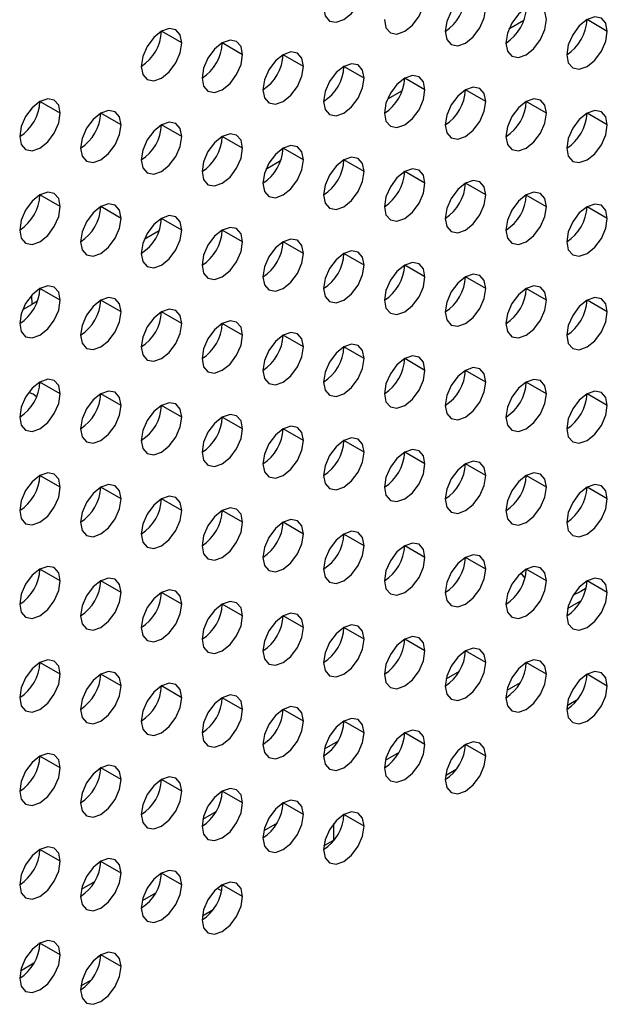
# Model space of a CAD drawing. Header units: millimetres. Extents: x 0 to 1118, y 0 to 864.
# Tile 162 of 256: x 957.61 to 959.66, y 619.3 to 622.74. Entities that reach past the tile are written whole.
import ezdxf

# ---------------------------------------------------------------- set-up
doc = ezdxf.new("R2010")
doc.units = ezdxf.units.MM

msp = doc.modelspace()

# ---------------------------------------------------------------- linework, layer by layer
at = {"color": 8, "linetype": 'Continuous', "lineweight": 25}
for p, q in [((959.3716, 622.7352), (959.3199, 622.7053)), ((958.9473, 622.4902), (958.8956, 622.4604)), ((958.523, 622.2453), (958.4713, 622.2155)), ((958.0988, 622.0004), (958.0471, 621.9705)), ((957.6538, 621.7753), (957.6548, 621.7441)), ((957.623, 621.7261), (957.6548, 621.7441)), ((957.6745, 621.7555), (957.6548, 621.7441)), ((959.5246, 620.6814), (959.5712, 620.7083)), ((959.1003, 620.4364), (959.147, 620.4634)), ((958.6761, 620.1915), (958.7227, 620.2184)), ((958.2518, 619.9466), (958.2984, 619.9735)), ((957.8275, 619.7017), (957.8742, 619.7286)), ((957.8952, 619.4713), (957.8842, 619.465))]:
    msp.add_line(p, q, dxfattribs=at)
at = {"color": 7, "linetype": 'Continuous', "lineweight": 25}
for p, q in [((959.663, 622.6975), (959.5923, 622.7383)), ((958.1781, 622.6568), (958.1074, 622.6976)), ((958.3902, 622.616), (958.3195, 622.6568)), ((958.6024, 622.5751), (958.5317, 622.6159)), ((958.8145, 622.5343), (958.7438, 622.5751)), ((959.0266, 622.4934), (958.9559, 622.5343)), ((959.2388, 622.4526), (959.168, 622.4934)), ((957.7538, 622.4119), (957.6831, 622.4527)), ((959.4509, 622.4117), (959.3802, 622.4526)), ((957.966, 622.3711), (957.8953, 622.4119)), ((959.663, 622.3709), (959.5923, 622.4117)), ((958.1781, 622.3302), (958.1074, 622.371)), ((958.3902, 622.2894), (958.3195, 622.3302)), ((958.6024, 622.2485), (958.5317, 622.2893)), ((958.8145, 622.2077), (958.7438, 622.2485)), ((959.0266, 622.1668), (958.9559, 622.2076)), ((959.2388, 622.126), (959.168, 622.1668)), ((957.7538, 622.0853), (957.6831, 622.1261)), ((959.4509, 622.0851), (959.3802, 622.1259)), ((957.966, 622.0444), (957.8953, 622.0853)), ((959.663, 622.0443), (959.5923, 622.0851)), ((958.1781, 622.0036), (958.1074, 622.0444)), ((958.3902, 621.9627), (958.3195, 622.0036)), ((958.6024, 621.9219), (958.5317, 621.9627)), ((958.8145, 621.881), (958.7438, 621.9219)), ((959.0266, 621.8402), (958.9559, 621.881)), ((959.2388, 621.7994), (959.168, 621.8402)), ((957.7538, 621.7587), (957.6831, 621.7995)), ((959.4509, 621.7585), (959.3802, 621.7993)), ((957.966, 621.7178), (957.8953, 621.7586)), ((959.663, 621.7177), (959.5923, 621.7585)), ((958.1781, 621.677), (958.1074, 621.7178)), ((958.3902, 621.6361), (958.3195, 621.6769)), ((958.6024, 621.5953), (958.5317, 621.6361)), ((958.8145, 621.5544), (958.7438, 621.5953)), ((959.0266, 621.5136), (958.9559, 621.5544)), ((959.2388, 621.4727), (959.168, 621.5136)), ((957.7538, 621.432), (957.6831, 621.4729)), ((959.4509, 621.4319), (959.3802, 621.4727)), ((957.966, 621.3912), (957.8953, 621.432)), ((959.663, 621.391), (959.5923, 621.4319)), ((958.1781, 621.3504), (958.1074, 621.3912)), ((958.3902, 621.3095), (958.3195, 621.3503)), ((958.6024, 621.2687), (958.5317, 621.3095)), ((958.8145, 621.2278), (958.7438, 621.2686)), ((959.0266, 621.187), (958.9559, 621.2278)), ((959.2388, 621.1461), (959.168, 621.1869)), ((957.7538, 621.1054), (957.6831, 621.1463)), ((959.4509, 621.1053), (959.3802, 621.1461)), ((957.966, 621.0646), (957.8953, 621.1054)), ((959.663, 621.0644), (959.5923, 621.1052)), ((958.1781, 621.0237), (958.1074, 621.0646)), ((958.3902, 620.9829), (958.3195, 621.0237)), ((958.6024, 620.942), (958.5317, 620.9829)), ((958.8145, 620.9012), (958.7438, 620.942)), ((959.0266, 620.8604), (958.9559, 620.9012)), ((959.2388, 620.8195), (959.168, 620.8603)), ((957.7538, 620.7788), (957.6831, 620.8196)), ((959.3609, 620.8052), (959.3755, 620.7877)), ((959.4509, 620.7787), (959.3802, 620.8195)), ((957.966, 620.738), (957.8953, 620.7788)), ((959.663, 620.7378), (959.5923, 620.7786)), ((958.1781, 620.6971), (958.1074, 620.7379)), ((958.3902, 620.6563), (958.3195, 620.6971)), ((958.6024, 620.6154), (958.5317, 620.6562)), ((958.8145, 620.5746), (958.7438, 620.6154)), ((959.0266, 620.5337), (958.9559, 620.5746)), ((959.2388, 620.4929), (959.168, 620.5337)), ((957.7538, 620.4522), (957.6831, 620.493)), ((959.4509, 620.452), (959.3802, 620.4929)), ((957.966, 620.4114), (957.8953, 620.4522)), ((959.3591, 620.4225), (959.3125, 620.3956)), ((959.663, 620.4112), (959.5923, 620.452)), ((958.1781, 620.3705), (958.1074, 620.4113)), ((958.3902, 620.3297), (958.3195, 620.3705)), ((959.5225, 620.3434), (959.5603, 620.3652)), ((958.6024, 620.2888), (958.5317, 620.3296)), ((958.8145, 620.248), (958.7438, 620.2888)), ((959.0266, 620.2071), (958.9559, 620.2479)), ((959.2388, 620.1663), (959.168, 620.2071)), ((957.7538, 620.1256), (957.6831, 620.1664)), ((958.9348, 620.1776), (958.8882, 620.1507)), ((957.966, 620.0847), (957.8953, 620.1256)), ((959.0983, 620.0985), (959.136, 620.1203)), ((958.1781, 620.0439), (958.1074, 620.0847)), ((958.3902, 620.003), (958.3195, 620.0439)), ((958.6024, 619.9622), (958.5317, 620.003)), ((958.8145, 619.9213), (958.7438, 619.9622)), ((958.5106, 619.9327), (958.4639, 619.9057)), ((958.709, 619.8738), (958.709, 619.9315)), ((958.674, 619.8536), (958.7118, 619.8754)), ((957.7538, 619.799), (957.6831, 619.8398)), ((957.966, 619.7581), (957.8953, 619.7989)), ((958.1781, 619.7173), (958.1074, 619.7581)), ((958.3902, 619.6764), (958.3195, 619.7172)), ((958.0863, 619.6877), (958.0397, 619.6608)), ((958.2498, 619.6086), (958.2875, 619.6304)), ((957.7538, 619.4724), (957.6831, 619.5132)), ((957.966, 619.4315), (957.8953, 619.4723)), ((957.662, 619.4428), (957.6154, 619.4159)), ((957.8255, 619.3637), (957.8633, 619.3855))]:
    msp.add_line(p, q, dxfattribs=at)
at = {"color": 7, "linetype": 'Continuous', "lineweight": 25, "flags": 128}
for points in [[(958.6731, 622.7793), (958.6785, 622.7511), (958.6938, 622.7335), (958.7167, 622.729), (958.7438, 622.7384), (958.7708, 622.7603), (958.7938, 622.7912), (958.8091, 622.8265), (958.8145, 622.8609)], [(959.2388, 622.7792), (959.2334, 622.8073), (959.218, 622.825), (959.1951, 622.8294), (959.168, 622.82), (959.141, 622.7982), (959.118, 622.7673), (959.1027, 622.7319), (959.0973, 622.6976)], [(958.8852, 622.7384), (958.8906, 622.7103), (958.9059, 622.6926), (958.9289, 622.6882), (958.9559, 622.6976), (958.983, 622.7194), (959.0059, 622.7504), (959.0212, 622.7857), (959.0266, 622.82)], [(959.0973, 622.6976), (959.1027, 622.6694), (959.118, 622.6518), (959.141, 622.6473), (959.168, 622.6567), (959.1951, 622.6786), (959.218, 622.7095), (959.2334, 622.7448), (959.2388, 622.7792)], [(959.4509, 622.7384), (959.4455, 622.7665), (959.4302, 622.7841), (959.4072, 622.7886), (959.3802, 622.7792), (959.3531, 622.7574), (959.3302, 622.7264), (959.3149, 622.6911), (959.3095, 622.6567)], [(959.3095, 622.6567), (959.3149, 622.6286), (959.3302, 622.6109), (959.3531, 622.6065), (959.3802, 622.6159), (959.4072, 622.6377), (959.4302, 622.6687), (959.4455, 622.704), (959.4509, 622.7384)], [(959.663, 622.6975), (959.6576, 622.7256), (959.6423, 622.7433), (959.6194, 622.7477), (959.5923, 622.7383), (959.5653, 622.7165), (959.5423, 622.6856), (959.527, 622.6502), (959.5216, 622.6159)], [(958.1781, 622.6568), (958.1727, 622.685), (958.1574, 622.7026), (958.1344, 622.7071), (958.1074, 622.6977), (958.0803, 622.6758), (958.0574, 622.6449), (958.0421, 622.6095), (958.0367, 622.5752)], [(959.5216, 622.6159), (959.527, 622.5877), (959.5423, 622.5701), (959.5653, 622.5656), (959.5923, 622.575), (959.6194, 622.5969), (959.6423, 622.6278), (959.6576, 622.6632), (959.663, 622.6975)], [(958.0367, 622.5752), (958.0421, 622.547), (958.0574, 622.5294), (958.0803, 622.5249), (958.1074, 622.5343), (958.1344, 622.5562), (958.1574, 622.5871), (958.1727, 622.6225), (958.1781, 622.6568)], [(958.3902, 622.616), (958.3848, 622.6441), (958.3695, 622.6618), (958.3466, 622.6662), (958.3195, 622.6568), (958.2925, 622.635), (958.2695, 622.604), (958.2542, 622.5687), (958.2488, 622.5343)], [(958.6024, 622.5751), (958.597, 622.6033), (958.5817, 622.6209), (958.5587, 622.6254), (958.5317, 622.616), (958.5046, 622.5941), (958.4817, 622.5632), (958.4663, 622.5278), (958.4609, 622.4935)], [(958.2488, 622.5343), (958.2542, 622.5062), (958.2695, 622.4886), (958.2925, 622.4841), (958.3195, 622.4935), (958.3466, 622.5153), (958.3695, 622.5463), (958.3848, 622.5816), (958.3902, 622.616)], [(958.4609, 622.4935), (958.4663, 622.4653), (958.4817, 622.4477), (958.5046, 622.4432), (958.5317, 622.4527), (958.5587, 622.4745), (958.5817, 622.5054), (958.597, 622.5408), (958.6024, 622.5751)], [(958.8145, 622.5343), (958.8091, 622.5624), (958.7938, 622.5801), (958.7708, 622.5845), (958.7438, 622.5751), (958.7167, 622.5533), (958.6938, 622.5223), (958.6785, 622.487), (958.6731, 622.4526)], [(958.6731, 622.4526), (958.6785, 622.4245), (958.6938, 622.4069), (958.7167, 622.4024), (958.7438, 622.4118), (958.7708, 622.4336), (958.7938, 622.4646), (958.8091, 622.4999), (958.8145, 622.5343)], [(959.0266, 622.4934), (959.0212, 622.5216), (959.0059, 622.5392), (958.983, 622.5437), (958.9559, 622.5343), (958.9289, 622.5124), (958.9059, 622.4815), (958.8906, 622.4461), (958.8852, 622.4118)], [(958.8852, 622.4118), (958.8906, 622.3837), (958.9059, 622.366), (958.9289, 622.3616), (958.9559, 622.371), (958.983, 622.3928), (959.0059, 622.4237), (959.0212, 622.4591), (959.0266, 622.4934)], [(959.2388, 622.4526), (959.2334, 622.4807), (959.218, 622.4984), (959.1951, 622.5028), (959.168, 622.4934), (959.141, 622.4716), (959.118, 622.4406), (959.1027, 622.4053), (959.0973, 622.3709)], [(957.7538, 622.4119), (957.7485, 622.44), (957.7331, 622.4577), (957.7102, 622.4621), (957.6831, 622.4527), (957.6561, 622.4309), (957.6331, 622.4), (957.6178, 622.3646), (957.6124, 622.3303)], [(959.0973, 622.3709), (959.1027, 622.3428), (959.118, 622.3252), (959.141, 622.3207), (959.168, 622.3301), (959.1951, 622.3519), (959.218, 622.3829), (959.2334, 622.4182), (959.2388, 622.4526)], [(959.4509, 622.4117), (959.4455, 622.4399), (959.4302, 622.4575), (959.4072, 622.462), (959.3802, 622.4526), (959.3531, 622.4307), (959.3302, 622.3998), (959.3149, 622.3645), (959.3095, 622.3301)], [(957.966, 622.3711), (957.9606, 622.3992), (957.9453, 622.4168), (957.9223, 622.4213), (957.8953, 622.4119), (957.8682, 622.39), (957.8453, 622.3591), (957.8299, 622.3238), (957.8245, 622.2894)], [(959.663, 622.3709), (959.6576, 622.399), (959.6423, 622.4167), (959.6194, 622.4211), (959.5923, 622.4117), (959.5653, 622.3899), (959.5423, 622.3589), (959.527, 622.3236), (959.5216, 622.2893)], [(957.6124, 622.3303), (957.6178, 622.3021), (957.6331, 622.2845), (957.6561, 622.28), (957.6831, 622.2894), (957.7102, 622.3113), (957.7331, 622.3422), (957.7485, 622.3775), (957.7538, 622.4119)], [(958.1781, 622.3302), (958.1727, 622.3583), (958.1574, 622.376), (958.1344, 622.3804), (958.1074, 622.371), (958.0803, 622.3492), (958.0574, 622.3183), (958.0421, 622.2829), (958.0367, 622.2486)], [(959.3095, 622.3301), (959.3149, 622.302), (959.3302, 622.2843), (959.3531, 622.2799), (959.3802, 622.2893), (959.4072, 622.3111), (959.4302, 622.342), (959.4455, 622.3774), (959.4509, 622.4117)], [(957.8245, 622.2894), (957.8299, 622.2613), (957.8453, 622.2436), (957.8682, 622.2392), (957.8953, 622.2486), (957.9223, 622.2704), (957.9453, 622.3014), (957.9606, 622.3367), (957.966, 622.3711)], [(959.5216, 622.2893), (959.527, 622.2611), (959.5423, 622.2435), (959.5653, 622.239), (959.5923, 622.2484), (959.6194, 622.2703), (959.6423, 622.3012), (959.6576, 622.3365), (959.663, 622.3709)], [(958.0367, 622.2486), (958.0421, 622.2204), (958.0574, 622.2028), (958.0803, 622.1983), (958.1074, 622.2077), (958.1344, 622.2296), (958.1574, 622.2605), (958.1727, 622.2958), (958.1781, 622.3302)], [(958.3902, 622.2894), (958.3848, 622.3175), (958.3695, 622.3351), (958.3466, 622.3396), (958.3195, 622.3302), (958.2925, 622.3084), (958.2695, 622.2774), (958.2542, 622.2421), (958.2488, 622.2077)], [(958.2488, 622.2077), (958.2542, 622.1796), (958.2695, 622.1619), (958.2925, 622.1575), (958.3195, 622.1669), (958.3466, 622.1887), (958.3695, 622.2197), (958.3848, 622.255), (958.3902, 622.2894)], [(958.6024, 622.2485), (958.597, 622.2767), (958.5817, 622.2943), (958.5587, 622.2987), (958.5317, 622.2893), (958.5046, 622.2675), (958.4817, 622.2366), (958.4663, 622.2012), (958.4609, 622.1669)], [(958.4609, 622.1669), (958.4663, 622.1387), (958.4817, 622.1211), (958.5046, 622.1166), (958.5317, 622.126), (958.5587, 622.1479), (958.5817, 622.1788), (958.597, 622.2142), (958.6024, 622.2485)], [(958.8145, 622.2077), (958.8091, 622.2358), (958.7938, 622.2534), (958.7708, 622.2579), (958.7438, 622.2485), (958.7167, 622.2267), (958.6938, 622.1957), (958.6785, 622.1604), (958.6731, 622.126)], [(958.6731, 622.126), (958.6785, 622.0979), (958.6938, 622.0802), (958.7167, 622.0758), (958.7438, 622.0852), (958.7708, 622.107), (958.7938, 622.138), (958.8091, 622.1733), (958.8145, 622.2077)], [(959.0266, 622.1668), (959.0212, 622.195), (959.0059, 622.2126), (958.983, 622.2171), (958.9559, 622.2077), (958.9289, 622.1858), (958.9059, 622.1549), (958.8906, 622.1195), (958.8852, 622.0852)], [(959.2388, 622.126), (959.2334, 622.1541), (959.218, 622.1718), (959.1951, 622.1762), (959.168, 622.1668), (959.141, 622.145), (959.118, 622.114), (959.1027, 622.0787), (959.0973, 622.0443)], [(958.8852, 622.0852), (958.8906, 622.057), (958.9059, 622.0394), (958.9289, 622.0349), (958.9559, 622.0443), (958.983, 622.0662), (959.0059, 622.0971), (959.0212, 622.1325), (959.0266, 622.1668)], [(957.7538, 622.0853), (957.7485, 622.1134), (957.7331, 622.1311), (957.7102, 622.1355), (957.6831, 622.1261), (957.6561, 622.1043), (957.6331, 622.0733), (957.6178, 622.038), (957.6124, 622.0036)], [(959.0973, 622.0443), (959.1027, 622.0162), (959.118, 621.9985), (959.141, 621.9941), (959.168, 622.0035), (959.1951, 622.0253), (959.218, 622.0563), (959.2334, 622.0916), (959.2388, 622.126)], [(959.4509, 622.0851), (959.4455, 622.1133), (959.4302, 622.1309), (959.4072, 622.1354), (959.3802, 622.126), (959.3531, 622.1041), (959.3302, 622.0732), (959.3149, 622.0378), (959.3095, 622.0035)], [(957.6124, 622.0036), (957.6178, 621.9755), (957.6331, 621.9579), (957.6561, 621.9534), (957.6831, 621.9628), (957.7102, 621.9846), (957.7331, 622.0156), (957.7485, 622.0509), (957.7538, 622.0853)], [(957.966, 622.0444), (957.9606, 622.0726), (957.9453, 622.0902), (957.9223, 622.0947), (957.8953, 622.0853), (957.8682, 622.0634), (957.8453, 622.0325), (957.8299, 621.9971), (957.8245, 621.9628)], [(959.3095, 622.0035), (959.3149, 621.9753), (959.3302, 621.9577), (959.3531, 621.9532), (959.3802, 621.9626), (959.4072, 621.9845), (959.4302, 622.0154), (959.4455, 622.0508), (959.4509, 622.0851)], [(959.663, 622.0443), (959.6576, 622.0724), (959.6423, 622.0901), (959.6194, 622.0945), (959.5923, 622.0851), (959.5653, 622.0633), (959.5423, 622.0323), (959.527, 621.997), (959.5216, 621.9626)], [(957.8245, 621.9628), (957.8299, 621.9347), (957.8453, 621.917), (957.8682, 621.9126), (957.8953, 621.922), (957.9223, 621.9438), (957.9453, 621.9747), (957.9606, 622.0101), (957.966, 622.0444)], [(958.1781, 622.0036), (958.1727, 622.0317), (958.1574, 622.0494), (958.1344, 622.0538), (958.1074, 622.0444), (958.0803, 622.0226), (958.0574, 621.9916), (958.0421, 621.9563), (958.0367, 621.9219)], [(959.5216, 621.9626), (959.527, 621.9345), (959.5423, 621.9169), (959.5653, 621.9124), (959.5923, 621.9218), (959.6194, 621.9436), (959.6423, 621.9746), (959.6576, 622.0099), (959.663, 622.0443)], [(958.0367, 621.9219), (958.0421, 621.8938), (958.0574, 621.8762), (958.0803, 621.8717), (958.1074, 621.8811), (958.1344, 621.903), (958.1574, 621.9339), (958.1727, 621.9692), (958.1781, 622.0036)], [(958.3902, 621.9627), (958.3848, 621.9909), (958.3695, 622.0085), (958.3466, 622.013), (958.3195, 622.0036), (958.2925, 621.9817), (958.2695, 621.9508), (958.2542, 621.9155), (958.2488, 621.8811)], [(958.6024, 621.9219), (958.597, 621.95), (958.5817, 621.9677), (958.5587, 621.9721), (958.5317, 621.9627), (958.5046, 621.9409), (958.4817, 621.9099), (958.4663, 621.8746), (958.4609, 621.8403)], [(958.2488, 621.8811), (958.2542, 621.853), (958.2695, 621.8353), (958.2925, 621.8309), (958.3195, 621.8403), (958.3466, 621.8621), (958.3695, 621.893), (958.3848, 621.9284), (958.3902, 621.9627)], [(958.4609, 621.8403), (958.4663, 621.8121), (958.4817, 621.7945), (958.5046, 621.79), (958.5317, 621.7994), (958.5587, 621.8213), (958.5817, 621.8522), (958.597, 621.8875), (958.6024, 621.9219)], [(958.8145, 621.881), (958.8091, 621.9092), (958.7938, 621.9268), (958.7708, 621.9313), (958.7438, 621.9219), (958.7167, 621.9), (958.6938, 621.8691), (958.6785, 621.8338), (958.6731, 621.7994)], [(958.6731, 621.7994), (958.6785, 621.7713), (958.6938, 621.7536), (958.7167, 621.7492), (958.7438, 621.7586), (958.7708, 621.7804), (958.7938, 621.8114), (958.8091, 621.8467), (958.8145, 621.881)], [(959.0266, 621.8402), (959.0212, 621.8683), (959.0059, 621.886), (958.983, 621.8904), (958.9559, 621.881), (958.9289, 621.8592), (958.9059, 621.8283), (958.8906, 621.7929), (958.8852, 621.7586)], [(958.8852, 621.7586), (958.8906, 621.7304), (958.9059, 621.7128), (958.9289, 621.7083), (958.9559, 621.7177), (958.983, 621.7396), (959.0059, 621.7705), (959.0212, 621.8058), (959.0266, 621.8402)], [(959.2388, 621.7994), (959.2334, 621.8275), (959.218, 621.8451), (959.1951, 621.8496), (959.168, 621.8402), (959.141, 621.8183), (959.118, 621.7874), (959.1027, 621.7521), (959.0973, 621.7177)], [(957.7538, 621.7587), (957.7485, 621.7868), (957.7331, 621.8044), (957.7102, 621.8089), (957.6831, 621.7995), (957.6561, 621.7777), (957.6331, 621.7467), (957.6178, 621.7114), (957.6124, 621.677)], [(959.0973, 621.7177), (959.1027, 621.6896), (959.118, 621.6719), (959.141, 621.6675), (959.168, 621.6769), (959.1951, 621.6987), (959.218, 621.7297), (959.2334, 621.765), (959.2388, 621.7994)], [(959.4509, 621.7585), (959.4455, 621.7866), (959.4302, 621.8043), (959.4072, 621.8087), (959.3802, 621.7993), (959.3531, 621.7775), (959.3302, 621.7466), (959.3149, 621.7112), (959.3095, 621.6769)], [(957.966, 621.7178), (957.9606, 621.746), (957.9453, 621.7636), (957.9223, 621.7681), (957.8953, 621.7587), (957.8682, 621.7368), (957.8453, 621.7059), (957.8299, 621.6705), (957.8245, 621.6362)], [(959.663, 621.7177), (959.6576, 621.7458), (959.6423, 621.7634), (959.6194, 621.7679), (959.5923, 621.7585), (959.5653, 621.7367), (959.5423, 621.7057), (959.527, 621.6704), (959.5216, 621.636)], [(957.6124, 621.677), (957.6178, 621.6489), (957.6331, 621.6312), (957.6561, 621.6268), (957.6831, 621.6362), (957.7102, 621.658), (957.7331, 621.689), (957.7485, 621.7243), (957.7538, 621.7587)], [(958.1781, 621.677), (958.1727, 621.7051), (958.1574, 621.7228), (958.1344, 621.7272), (958.1074, 621.7178), (958.0803, 621.696), (958.0574, 621.665), (958.0421, 621.6297), (958.0367, 621.5953)], [(959.3095, 621.6769), (959.3149, 621.6487), (959.3302, 621.6311), (959.3531, 621.6266), (959.3802, 621.636), (959.4072, 621.6579), (959.4302, 621.6888), (959.4455, 621.7242), (959.4509, 621.7585)], [(957.8245, 621.6362), (957.8299, 621.608), (957.8453, 621.5904), (957.8682, 621.5859), (957.8953, 621.5953), (957.9223, 621.6172), (957.9453, 621.6481), (957.9606, 621.6835), (957.966, 621.7178)], [(959.5216, 621.636), (959.527, 621.6079), (959.5423, 621.5902), (959.5653, 621.5858), (959.5923, 621.5952), (959.6194, 621.617), (959.6423, 621.648), (959.6576, 621.6833), (959.663, 621.7177)], [(958.0367, 621.5953), (958.0421, 621.5672), (958.0574, 621.5495), (958.0803, 621.5451), (958.1074, 621.5545), (958.1344, 621.5763), (958.1574, 621.6073), (958.1727, 621.6426), (958.1781, 621.677)], [(958.3902, 621.6361), (958.3848, 621.6643), (958.3695, 621.6819), (958.3466, 621.6864), (958.3195, 621.677), (958.2925, 621.6551), (958.2695, 621.6242), (958.2542, 621.5888), (958.2488, 621.5545)], [(958.2488, 621.5545), (958.2542, 621.5263), (958.2695, 621.5087), (958.2925, 621.5042), (958.3195, 621.5137), (958.3466, 621.5355), (958.3695, 621.5664), (958.3848, 621.6018), (958.3902, 621.6361)], [(958.6024, 621.5953), (958.597, 621.6234), (958.5817, 621.6411), (958.5587, 621.6455), (958.5317, 621.6361), (958.5046, 621.6143), (958.4817, 621.5833), (958.4663, 621.548), (958.4609, 621.5136)], [(958.4609, 621.5136), (958.4663, 621.4855), (958.4817, 621.4679), (958.5046, 621.4634), (958.5317, 621.4728), (958.5587, 621.4946), (958.5817, 621.5256), (958.597, 621.5609), (958.6024, 621.5953)], [(958.8145, 621.5544), (958.8091, 621.5826), (958.7938, 621.6002), (958.7708, 621.6047), (958.7438, 621.5953), (958.7167, 621.5734), (958.6938, 621.5425), (958.6785, 621.5071), (958.6731, 621.4728)], [(958.6731, 621.4728), (958.6785, 621.4446), (958.6938, 621.427), (958.7167, 621.4226), (958.7438, 621.432), (958.7708, 621.4538), (958.7938, 621.4847), (958.8091, 621.5201), (958.8145, 621.5544)], [(959.0266, 621.5136), (959.0212, 621.5417), (959.0059, 621.5594), (958.983, 621.5638), (958.9559, 621.5544), (958.9289, 621.5326), (958.9059, 621.5016), (958.8906, 621.4663), (958.8852, 621.4319)], [(959.2388, 621.4727), (959.2334, 621.5009), (959.218, 621.5185), (959.1951, 621.523), (959.168, 621.5136), (959.141, 621.4917), (959.118, 621.4608), (959.1027, 621.4255), (959.0973, 621.3911)], [(958.8852, 621.4319), (958.8906, 621.4038), (958.9059, 621.3862), (958.9289, 621.3817), (958.9559, 621.3911), (958.983, 621.4129), (959.0059, 621.4439), (959.0212, 621.4792), (959.0266, 621.5136)], [(957.7538, 621.432), (957.7485, 621.4602), (957.7331, 621.4778), (957.7102, 621.4823), (957.6831, 621.4729), (957.6561, 621.451), (957.6331, 621.4201), (957.6178, 621.3848), (957.6124, 621.3504)], [(959.0973, 621.3911), (959.1027, 621.363), (959.118, 621.3453), (959.141, 621.3409), (959.168, 621.3503), (959.1951, 621.3721), (959.218, 621.403), (959.2334, 621.4384), (959.2388, 621.4727)], [(959.4509, 621.4319), (959.4455, 621.46), (959.4302, 621.4777), (959.4072, 621.4821), (959.3802, 621.4727), (959.3531, 621.4509), (959.3302, 621.4199), (959.3149, 621.3846), (959.3095, 621.3502)], [(957.6124, 621.3504), (957.6178, 621.3223), (957.6331, 621.3046), (957.6561, 621.3002), (957.6831, 621.3096), (957.7102, 621.3314), (957.7331, 621.3624), (957.7485, 621.3977), (957.7538, 621.432)], [(957.6713, 621.4209), (957.6591, 621.4307), (957.6439, 621.4365)], [(957.966, 621.3912), (957.9606, 621.4193), (957.9453, 621.437), (957.9223, 621.4414), (957.8953, 621.432), (957.8682, 621.4102), (957.8453, 621.3793), (957.8299, 621.3439), (957.8245, 621.3096)], [(959.3095, 621.3502), (959.3149, 621.3221), (959.3302, 621.3045), (959.3531, 621.3), (959.3802, 621.3094), (959.4072, 621.3313), (959.4302, 621.3622), (959.4455, 621.3975), (959.4509, 621.4319)], [(959.663, 621.391), (959.6576, 621.4192), (959.6423, 621.4368), (959.6194, 621.4413), (959.5923, 621.4319), (959.5653, 621.41), (959.5423, 621.3791), (959.527, 621.3438), (959.5216, 621.3094)], [(957.8245, 621.3096), (957.8299, 621.2814), (957.8453, 621.2638), (957.8682, 621.2593), (957.8953, 621.2687), (957.9223, 621.2906), (957.9453, 621.3215), (957.9606, 621.3568), (957.966, 621.3912)], [(958.1781, 621.3504), (958.1727, 621.3785), (958.1574, 621.3961), (958.1344, 621.4006), (958.1074, 621.3912), (958.0803, 621.3694), (958.0574, 621.3384), (958.0421, 621.3031), (958.0367, 621.2687)], [(959.5216, 621.3094), (959.527, 621.2813), (959.5423, 621.2636), (959.5653, 621.2592), (959.5923, 621.2686), (959.6194, 621.2904), (959.6423, 621.3213), (959.6576, 621.3567), (959.663, 621.391)], [(958.0367, 621.2687), (958.0421, 621.2406), (958.0574, 621.2229), (958.0803, 621.2185), (958.1074, 621.2279), (958.1344, 621.2497), (958.1574, 621.2807), (958.1727, 621.316), (958.1781, 621.3504)], [(958.3902, 621.3095), (958.3848, 621.3376), (958.3695, 621.3553), (958.3466, 621.3597), (958.3195, 621.3503), (958.2925, 621.3285), (958.2695, 621.2976), (958.2542, 621.2622), (958.2488, 621.2279)], [(958.6024, 621.2687), (958.597, 621.2968), (958.5817, 621.3144), (958.5587, 621.3189), (958.5317, 621.3095), (958.5046, 621.2877), (958.4817, 621.2567), (958.4663, 621.2214), (958.4609, 621.187)], [(958.2488, 621.2279), (958.2542, 621.1997), (958.2695, 621.1821), (958.2925, 621.1776), (958.3195, 621.187), (958.3466, 621.2089), (958.3695, 621.2398), (958.3848, 621.2752), (958.3902, 621.3095)], [(958.4609, 621.187), (958.4663, 621.1589), (958.4817, 621.1412), (958.5046, 621.1368), (958.5317, 621.1462), (958.5587, 621.168), (958.5817, 621.199), (958.597, 621.2343), (958.6024, 621.2687)], [(958.8145, 621.2278), (958.8091, 621.256), (958.7938, 621.2736), (958.7708, 621.2781), (958.7438, 621.2686), (958.7167, 621.2468), (958.6938, 621.2159), (958.6785, 621.1805), (958.6731, 621.1462)], [(958.6731, 621.1462), (958.6785, 621.118), (958.6938, 621.1004), (958.7167, 621.0959), (958.7438, 621.1053), (958.7708, 621.1272), (958.7938, 621.1581), (958.8091, 621.1935), (958.8145, 621.2278)], [(959.0266, 621.187), (959.0212, 621.2151), (959.0059, 621.2327), (958.983, 621.2372), (958.9559, 621.2278), (958.9289, 621.206), (958.9059, 621.175), (958.8906, 621.1397), (958.8852, 621.1053)], [(958.8852, 621.1053), (958.8906, 621.0772), (958.9059, 621.0595), (958.9289, 621.0551), (958.9559, 621.0645), (958.983, 621.0863), (959.0059, 621.1173), (959.0212, 621.1526), (959.0266, 621.187)], [(959.2388, 621.1461), (959.2334, 621.1743), (959.218, 621.1919), (959.1951, 621.1964), (959.168, 621.187), (959.141, 621.1651), (959.118, 621.1342), (959.1027, 621.0988), (959.0973, 621.0645)], [(957.7538, 621.1054), (957.7485, 621.1336), (957.7331, 621.1512), (957.7102, 621.1557), (957.6831, 621.1463), (957.6561, 621.1244), (957.6331, 621.0935), (957.6178, 621.0581), (957.6124, 621.0238)], [(959.0973, 621.0645), (959.1027, 621.0363), (959.118, 621.0187), (959.141, 621.0142), (959.168, 621.0236), (959.1951, 621.0455), (959.218, 621.0764), (959.2334, 621.1118), (959.2388, 621.1461)], [(959.4509, 621.1053), (959.4455, 621.1334), (959.4302, 621.1511), (959.4072, 621.1555), (959.3802, 621.1461), (959.3531, 621.1243), (959.3302, 621.0933), (959.3149, 621.058), (959.3095, 621.0236)], [(957.966, 621.0646), (957.9606, 621.0927), (957.9453, 621.1104), (957.9223, 621.1148), (957.8953, 621.1054), (957.8682, 621.0836), (957.8453, 621.0526), (957.8299, 621.0173), (957.8245, 620.9829)], [(959.663, 621.0644), (959.6576, 621.0926), (959.6423, 621.1102), (959.6194, 621.1147), (959.5923, 621.1053), (959.5653, 621.0834), (959.5423, 621.0525), (959.527, 621.0171), (959.5216, 620.9828)], [(957.6124, 621.0238), (957.6178, 620.9957), (957.6331, 620.978), (957.6561, 620.9736), (957.6831, 620.983), (957.7102, 621.0048), (957.7331, 621.0357), (957.7485, 621.0711), (957.7538, 621.1054)], [(958.1781, 621.0237), (958.1727, 621.0519), (958.1574, 621.0695), (958.1344, 621.074), (958.1074, 621.0646), (958.0803, 621.0427), (958.0574, 621.0118), (958.0421, 620.9765), (958.0367, 620.9421)], [(959.3095, 621.0236), (959.3149, 620.9955), (959.3302, 620.9779), (959.3531, 620.9734), (959.3802, 620.9828), (959.4072, 621.0046), (959.4302, 621.0356), (959.4455, 621.0709), (959.4509, 621.1053)], [(957.8245, 620.9829), (957.8299, 620.9548), (957.8453, 620.9372), (957.8682, 620.9327), (957.8953, 620.9421), (957.9223, 620.9639), (957.9453, 620.9949), (957.9606, 621.0302), (957.966, 621.0646)], [(959.5216, 620.9828), (959.527, 620.9546), (959.5423, 620.937), (959.5653, 620.9325), (959.5923, 620.942), (959.6194, 620.9638), (959.6423, 620.9947), (959.6576, 621.0301), (959.663, 621.0644)], [(958.0367, 620.9421), (958.0421, 620.914), (958.0574, 620.8963), (958.0803, 620.8919), (958.1074, 620.9013), (958.1344, 620.9231), (958.1574, 620.954), (958.1727, 620.9894), (958.1781, 621.0237)], [(958.3902, 620.9829), (958.3848, 621.011), (958.3695, 621.0287), (958.3466, 621.0331), (958.3195, 621.0237), (958.2925, 621.0019), (958.2695, 620.9709), (958.2542, 620.9356), (958.2488, 620.9013)], [(958.2488, 620.9013), (958.2542, 620.8731), (958.2695, 620.8555), (958.2925, 620.851), (958.3195, 620.8604), (958.3466, 620.8823), (958.3695, 620.9132), (958.3848, 620.9485), (958.3902, 620.9829)], [(958.6024, 620.942), (958.597, 620.9702), (958.5817, 620.9878), (958.5587, 620.9923), (958.5317, 620.9829), (958.5046, 620.961), (958.4817, 620.9301), (958.4663, 620.8948), (958.4609, 620.8604)], [(958.4609, 620.8604), (958.4663, 620.8323), (958.4817, 620.8146), (958.5046, 620.8102), (958.5317, 620.8196), (958.5587, 620.8414), (958.5817, 620.8724), (958.597, 620.9077), (958.6024, 620.942)], [(958.8145, 620.9012), (958.8091, 620.9293), (958.7938, 620.947), (958.7708, 620.9514), (958.7438, 620.942), (958.7167, 620.9202), (958.6938, 620.8893), (958.6785, 620.8539), (958.6731, 620.8196)], [(958.6731, 620.8196), (958.6785, 620.7914), (958.6938, 620.7738), (958.7167, 620.7693), (958.7438, 620.7787), (958.7708, 620.8006), (958.7938, 620.8315), (958.8091, 620.8668), (958.8145, 620.9012)], [(959.0266, 620.8604), (959.0212, 620.8885), (959.0059, 620.9061), (958.983, 620.9106), (958.9559, 620.9012), (958.9289, 620.8793), (958.9059, 620.8484), (958.8906, 620.8131), (958.8852, 620.7787)], [(959.2388, 620.8195), (959.2334, 620.8476), (959.218, 620.8653), (959.1951, 620.8697), (959.168, 620.8603), (959.141, 620.8385), (959.118, 620.8076), (959.1027, 620.7722), (959.0973, 620.7379)], [(958.8852, 620.7787), (958.8906, 620.7506), (958.9059, 620.7329), (958.9289, 620.7285), (958.9559, 620.7379), (958.983, 620.7597), (959.0059, 620.7907), (959.0212, 620.826), (959.0266, 620.8604)], [(957.7538, 620.7788), (957.7485, 620.807), (957.7331, 620.8246), (957.7102, 620.8291), (957.6831, 620.8197), (957.6561, 620.7978), (957.6331, 620.7669), (957.6178, 620.7315), (957.6124, 620.6972)], [(959.0973, 620.7379), (959.1027, 620.7097), (959.118, 620.6921), (959.141, 620.6876), (959.168, 620.697), (959.1951, 620.7189), (959.218, 620.7498), (959.2334, 620.7851), (959.2388, 620.8195)], [(959.4509, 620.7787), (959.4455, 620.8068), (959.4302, 620.8244), (959.4072, 620.8289), (959.3802, 620.8195), (959.3531, 620.7977), (959.3302, 620.7667), (959.3149, 620.7314), (959.3095, 620.697)], [(957.6124, 620.6972), (957.6178, 620.669), (957.6331, 620.6514), (957.6561, 620.6469), (957.6831, 620.6563), (957.7102, 620.6782), (957.7331, 620.7091), (957.7485, 620.7445), (957.7538, 620.7788)], [(957.966, 620.738), (957.9606, 620.7661), (957.9453, 620.7838), (957.9223, 620.7882), (957.8953, 620.7788), (957.8682, 620.757), (957.8453, 620.726), (957.8299, 620.6907), (957.8245, 620.6563)], [(959.3095, 620.697), (959.3149, 620.6689), (959.3302, 620.6512), (959.3531, 620.6468), (959.3802, 620.6562), (959.4072, 620.678), (959.4302, 620.709), (959.4455, 620.7443), (959.4509, 620.7787)], [(959.663, 620.7378), (959.6576, 620.766), (959.6423, 620.7836), (959.6194, 620.788), (959.5923, 620.7786), (959.5653, 620.7568), (959.5423, 620.7259), (959.527, 620.6905), (959.5216, 620.6562)], [(957.8245, 620.6563), (957.8299, 620.6282), (957.8453, 620.6105), (957.8682, 620.6061), (957.8953, 620.6155), (957.9223, 620.6373), (957.9453, 620.6683), (957.9606, 620.7036), (957.966, 620.738)], [(958.1781, 620.6971), (958.1727, 620.7253), (958.1574, 620.7429), (958.1344, 620.7474), (958.1074, 620.738), (958.0803, 620.7161), (958.0574, 620.6852), (958.0421, 620.6498), (958.0367, 620.6155)], [(959.5216, 620.6562), (959.527, 620.628), (959.5423, 620.6104), (959.5653, 620.6059), (959.5923, 620.6153), (959.6194, 620.6372), (959.6423, 620.6681), (959.6576, 620.7035), (959.663, 620.7378)], [(959.5891, 620.7526), (959.5711, 620.7409), (959.5437, 620.7282)], [(958.0367, 620.6155), (958.0421, 620.5873), (958.0574, 620.5697), (958.0803, 620.5652), (958.1074, 620.5746), (958.1344, 620.5965), (958.1574, 620.6274), (958.1727, 620.6628), (958.1781, 620.6971)], [(958.3902, 620.6563), (958.3848, 620.6844), (958.3695, 620.7021), (958.3466, 620.7065), (958.3195, 620.6971), (958.2925, 620.6753), (958.2695, 620.6443), (958.2542, 620.609), (958.2488, 620.5746)], [(958.6024, 620.6154), (958.597, 620.6436), (958.5817, 620.6612), (958.5587, 620.6657), (958.5317, 620.6563), (958.5046, 620.6344), (958.4817, 620.6035), (958.4663, 620.5681), (958.4609, 620.5338)], [(958.2488, 620.5746), (958.2542, 620.5465), (958.2695, 620.5289), (958.2925, 620.5244), (958.3195, 620.5338), (958.3466, 620.5556), (958.3695, 620.5866), (958.3848, 620.6219), (958.3902, 620.6563)], [(958.4609, 620.5338), (958.4663, 620.5056), (958.4817, 620.488), (958.5046, 620.4835), (958.5317, 620.493), (958.5587, 620.5148), (958.5817, 620.5457), (958.597, 620.5811), (958.6024, 620.6154)], [(958.8145, 620.5746), (958.8091, 620.6027), (958.7938, 620.6204), (958.7708, 620.6248), (958.7438, 620.6154), (958.7167, 620.5936), (958.6938, 620.5626), (958.6785, 620.5273), (958.6731, 620.4929)], [(958.6731, 620.4929), (958.6785, 620.4648), (958.6938, 620.4472), (958.7167, 620.4427), (958.7438, 620.4521), (958.7708, 620.4739), (958.7938, 620.5049), (958.8091, 620.5402), (958.8145, 620.5746)], [(959.0266, 620.5337), (959.0212, 620.5619), (959.0059, 620.5795), (958.983, 620.584), (958.9559, 620.5746), (958.9289, 620.5527), (958.9059, 620.5218), (958.8906, 620.4864), (958.8852, 620.4521)], [(958.8852, 620.4521), (958.8906, 620.424), (958.9059, 620.4063), (958.9289, 620.4019), (958.9559, 620.4113), (958.983, 620.4331), (959.0059, 620.464), (959.0212, 620.4994), (959.0266, 620.5337)], [(959.2388, 620.4929), (959.2334, 620.521), (959.218, 620.5387), (959.1951, 620.5431), (959.168, 620.5337), (959.141, 620.5119), (959.118, 620.4809), (959.1027, 620.4456), (959.0973, 620.4112)], [(957.7538, 620.4522), (957.7485, 620.4803), (957.7331, 620.498), (957.7102, 620.5024), (957.6831, 620.493), (957.6561, 620.4712), (957.6331, 620.4403), (957.6178, 620.4049), (957.6124, 620.3706)], [(959.0973, 620.4112), (959.1027, 620.3831), (959.118, 620.3655), (959.141, 620.361), (959.168, 620.3704), (959.1951, 620.3923), (959.218, 620.4232), (959.2334, 620.4585), (959.2388, 620.4929)], [(959.4509, 620.452), (959.4455, 620.4802), (959.4302, 620.4978), (959.4072, 620.5023), (959.3802, 620.4929), (959.3531, 620.471), (959.3302, 620.4401), (959.3149, 620.4048), (959.3095, 620.3704)], [(957.966, 620.4114), (957.9606, 620.4395), (957.9453, 620.4571), (957.9223, 620.4616), (957.8953, 620.4522), (957.8682, 620.4303), (957.8453, 620.3994), (957.8299, 620.3641), (957.8245, 620.3297)], [(959.663, 620.4112), (959.6576, 620.4393), (959.6423, 620.457), (959.6194, 620.4614), (959.5923, 620.452), (959.5653, 620.4302), (959.5423, 620.3992), (959.527, 620.3639), (959.5216, 620.3296)], [(957.6124, 620.3706), (957.6178, 620.3424), (957.6331, 620.3248), (957.6561, 620.3203), (957.6831, 620.3297), (957.7102, 620.3516), (957.7331, 620.3825), (957.7485, 620.4178), (957.7538, 620.4522)], [(958.1781, 620.3705), (958.1727, 620.3986), (958.1574, 620.4163), (958.1344, 620.4207), (958.1074, 620.4113), (958.0803, 620.3895), (958.0574, 620.3586), (958.0421, 620.3232), (958.0367, 620.2889)], [(959.3095, 620.3704), (959.3149, 620.3423), (959.3302, 620.3246), (959.3531, 620.3202), (959.3802, 620.3296), (959.4072, 620.3514), (959.4302, 620.3823), (959.4455, 620.4177), (959.4509, 620.452)], [(957.8245, 620.3297), (957.8299, 620.3016), (957.8453, 620.2839), (957.8682, 620.2795), (957.8953, 620.2889), (957.9223, 620.3107), (957.9453, 620.3417), (957.9606, 620.377), (957.966, 620.4114)], [(959.5216, 620.3296), (959.527, 620.3014), (959.5423, 620.2838), (959.5653, 620.2793), (959.5923, 620.2887), (959.6194, 620.3106), (959.6423, 620.3415), (959.6576, 620.3768), (959.663, 620.4112)], [(958.0367, 620.2889), (958.0421, 620.2607), (958.0574, 620.2431), (958.0803, 620.2386), (958.1074, 620.248), (958.1344, 620.2699), (958.1574, 620.3008), (958.1727, 620.3362), (958.1781, 620.3705)], [(958.3902, 620.3297), (958.3848, 620.3578), (958.3695, 620.3754), (958.3466, 620.3799), (958.3195, 620.3705), (958.2925, 620.3487), (958.2695, 620.3177), (958.2542, 620.2824), (958.2488, 620.248)], [(958.2488, 620.248), (958.2542, 620.2199), (958.2695, 620.2022), (958.2925, 620.1978), (958.3195, 620.2072), (958.3466, 620.229), (958.3695, 620.26), (958.3848, 620.2953), (958.3902, 620.3297)], [(958.6024, 620.2888), (958.597, 620.317), (958.5817, 620.3346), (958.5587, 620.3391), (958.5317, 620.3296), (958.5046, 620.3078), (958.4817, 620.2769), (958.4663, 620.2415), (958.4609, 620.2072)], [(958.4609, 620.2072), (958.4663, 620.179), (958.4817, 620.1614), (958.5046, 620.1569), (958.5317, 620.1663), (958.5587, 620.1882), (958.5817, 620.2191), (958.597, 620.2545), (958.6024, 620.2888)], [(958.8145, 620.248), (958.8091, 620.2761), (958.7938, 620.2937), (958.7708, 620.2982), (958.7438, 620.2888), (958.7167, 620.267), (958.6938, 620.236), (958.6785, 620.2007), (958.6731, 620.1663)], [(958.6731, 620.1663), (958.6785, 620.1382), (958.6938, 620.1205), (958.7167, 620.1161), (958.7438, 620.1255), (958.7708, 620.1473), (958.7938, 620.1783), (958.8091, 620.2136), (958.8145, 620.248)], [(959.0266, 620.2071), (959.0212, 620.2353), (959.0059, 620.2529), (958.983, 620.2574), (958.9559, 620.248), (958.9289, 620.2261), (958.9059, 620.1952), (958.8906, 620.1598), (958.8852, 620.1255)], [(959.2388, 620.1663), (959.2334, 620.1944), (959.218, 620.2121), (959.1951, 620.2165), (959.168, 620.2071), (959.141, 620.1853), (959.118, 620.1543), (959.1027, 620.119), (959.0973, 620.0846)], [(958.8852, 620.1255), (958.8906, 620.0973), (958.9059, 620.0797), (958.9289, 620.0752), (958.9559, 620.0846), (958.983, 620.1065), (959.0059, 620.1374), (959.0212, 620.1728), (959.0266, 620.2071)], [(957.7538, 620.1256), (957.7485, 620.1537), (957.7331, 620.1714), (957.7102, 620.1758), (957.6831, 620.1664), (957.6561, 620.1446), (957.6331, 620.1136), (957.6178, 620.0783), (957.6124, 620.0439)], [(959.0973, 620.0846), (959.1027, 620.0565), (959.118, 620.0388), (959.141, 620.0344), (959.168, 620.0438), (959.1951, 620.0656), (959.218, 620.0966), (959.2334, 620.1319), (959.2388, 620.1663)], [(957.6124, 620.0439), (957.6178, 620.0158), (957.6331, 619.9982), (957.6561, 619.9937), (957.6831, 620.0031), (957.7102, 620.0249), (957.7331, 620.0559), (957.7485, 620.0912), (957.7538, 620.1256)], [(957.966, 620.0847), (957.9606, 620.1129), (957.9453, 620.1305), (957.9223, 620.135), (957.8953, 620.1256), (957.8682, 620.1037), (957.8453, 620.0728), (957.8299, 620.0375), (957.8245, 620.0031)], [(957.8245, 620.0031), (957.8299, 619.975), (957.8453, 619.9573), (957.8682, 619.9529), (957.8953, 619.9623), (957.9223, 619.9841), (957.9453, 620.015), (957.9606, 620.0504), (957.966, 620.0847)], [(958.1781, 620.0439), (958.1727, 620.072), (958.1574, 620.0897), (958.1344, 620.0941), (958.1074, 620.0847), (958.0803, 620.0629), (958.0574, 620.0319), (958.0421, 619.9966), (958.0367, 619.9622)], [(958.0367, 619.9622), (958.0421, 619.9341), (958.0574, 619.9165), (958.0803, 619.912), (958.1074, 619.9214), (958.1344, 619.9433), (958.1574, 619.9742), (958.1727, 620.0095), (958.1781, 620.0439)], [(958.3902, 620.003), (958.3848, 620.0312), (958.3695, 620.0488), (958.3466, 620.0533), (958.3195, 620.0439), (958.2925, 620.022), (958.2695, 619.9911), (958.2542, 619.9558), (958.2488, 619.9214)], [(958.6024, 619.9622), (958.597, 619.9903), (958.5817, 620.008), (958.5587, 620.0124), (958.5317, 620.003), (958.5046, 619.9812), (958.4817, 619.9502), (958.4663, 619.9149), (958.4609, 619.8806)], [(958.2488, 619.9214), (958.2542, 619.8933), (958.2695, 619.8756), (958.2925, 619.8712), (958.3195, 619.8806), (958.3466, 619.9024), (958.3695, 619.9333), (958.3848, 619.9687), (958.3902, 620.003)], [(958.4609, 619.8806), (958.4663, 619.8524), (958.4817, 619.8348), (958.5046, 619.8303), (958.5317, 619.8397), (958.5587, 619.8616), (958.5817, 619.8925), (958.597, 619.9278), (958.6024, 619.9622)], [(958.8145, 619.9213), (958.8091, 619.9495), (958.7938, 619.9671), (958.7708, 619.9716), (958.7438, 619.9622), (958.7167, 619.9403), (958.6938, 619.9094), (958.6785, 619.8741), (958.6731, 619.8397)], [(958.6731, 619.8397), (958.6785, 619.8116), (958.6938, 619.7939), (958.7167, 619.7895), (958.7438, 619.7989), (958.7708, 619.8207), (958.7938, 619.8517), (958.8091, 619.887), (958.8145, 619.9213)], [(957.7538, 619.799), (957.7485, 619.8271), (957.7331, 619.8447), (957.7102, 619.8492), (957.6831, 619.8398), (957.6561, 619.818), (957.6331, 619.787), (957.6178, 619.7517), (957.6124, 619.7173)], [(957.966, 619.7581), (957.9606, 619.7863), (957.9453, 619.8039), (957.9223, 619.8084), (957.8953, 619.799), (957.8682, 619.7771), (957.8453, 619.7462), (957.8299, 619.7108), (957.8245, 619.6765)], [(957.6124, 619.7173), (957.6178, 619.6892), (957.6331, 619.6715), (957.6561, 619.6671), (957.6831, 619.6765), (957.7102, 619.6983), (957.7331, 619.7293), (957.7485, 619.7646), (957.7538, 619.799)], [(958.1781, 619.7173), (958.1727, 619.7454), (958.1574, 619.7631), (958.1344, 619.7675), (958.1074, 619.7581), (958.0803, 619.7363), (958.0574, 619.7053), (958.0421, 619.67), (958.0367, 619.6356)], [(957.8245, 619.6765), (957.8299, 619.6483), (957.8453, 619.6307), (957.8682, 619.6262), (957.8953, 619.6356), (957.9223, 619.6575), (957.9453, 619.6884), (957.9606, 619.7238), (957.966, 619.7581)], [(958.0367, 619.6356), (958.0421, 619.6075), (958.0574, 619.5899), (958.0803, 619.5854), (958.1074, 619.5948), (958.1344, 619.6166), (958.1574, 619.6476), (958.1727, 619.6829), (958.1781, 619.7173)], [(958.3902, 619.6764), (958.3848, 619.7046), (958.3695, 619.7222), (958.3466, 619.7267), (958.3195, 619.7173), (958.2925, 619.6954), (958.2695, 619.6645), (958.2542, 619.6291), (958.2488, 619.5948)], [(958.3003, 619.7052), (958.3142, 619.6979), (958.3175, 619.6965)], [(958.2488, 619.5948), (958.2542, 619.5666), (958.2695, 619.549), (958.2925, 619.5445), (958.3195, 619.554), (958.3466, 619.5758), (958.3695, 619.6067), (958.3848, 619.6421), (958.3902, 619.6764)], [(957.7538, 619.4724), (957.7485, 619.5005), (957.7331, 619.5181), (957.7102, 619.5226), (957.6831, 619.5132), (957.6561, 619.4913), (957.6331, 619.4604), (957.6178, 619.4251), (957.6124, 619.3907)], [(957.6124, 619.3907), (957.6178, 619.3626), (957.6331, 619.3449), (957.6561, 619.3405), (957.6831, 619.3499), (957.7102, 619.3717), (957.7331, 619.4027), (957.7485, 619.438), (957.7538, 619.4724)], [(957.966, 619.4315), (957.9606, 619.4596), (957.9453, 619.4773), (957.9223, 619.4817), (957.8953, 619.4723), (957.8682, 619.4505), (957.8453, 619.4196), (957.8299, 619.3842), (957.8245, 619.3499)], [(957.8245, 619.3499), (957.8299, 619.3217), (957.8453, 619.3041), (957.8682, 619.2996), (957.8953, 619.309), (957.9223, 619.3309), (957.9453, 619.3618), (957.9606, 619.3971), (957.966, 619.4315)]]:
    msp.add_lwpolyline(points, dxfattribs=at)
at = {"color": 7, "linetype": 'Continuous', "lineweight": 25}
for centre in [(959.0145, 622.827), (959.2267, 622.7862), (959.4388, 622.7453), (957.9539, 622.7046), (958.166, 622.6638), (958.3781, 622.6229), (958.5903, 622.5821), (958.8024, 622.5412), (959.0145, 622.5004), (957.5296, 622.4597), (959.2267, 622.4595), (957.7417, 622.4189), (959.4388, 622.4187), (957.9539, 622.378), (958.166, 622.3372), (958.3781, 622.2963), (958.5903, 622.2555), (958.8024, 622.2146), (959.0145, 622.1738), (957.5296, 622.1331), (959.2267, 622.1329), (957.7417, 622.0922), (959.4388, 622.0921), (957.9539, 622.0514), (958.166, 622.0105), (958.3781, 621.9697), (958.5903, 621.9289), (958.8024, 621.888), (959.0145, 621.8472), (957.5296, 621.8065), (959.2267, 621.8063), (957.7417, 621.7656), (959.4388, 621.7655), (957.9539, 621.7248), (958.166, 621.6839), (958.3781, 621.6431), (958.5903, 621.6022), (958.8024, 621.5614), (959.0145, 621.5205), (957.5296, 621.4799), (959.2267, 621.4797), (957.7417, 621.439), (959.4388, 621.4388), (957.9539, 621.3982), (958.166, 621.3573), (958.3781, 621.3165), (958.5903, 621.2756), (958.8024, 621.2348), (959.0145, 621.1939), (957.5296, 621.1532), (959.2267, 621.1531), (957.7417, 621.1124), (959.4388, 621.1122), (957.9539, 621.0715), (958.166, 621.0307), (958.3781, 620.9899), (958.5903, 620.949), (958.8024, 620.9082), (959.0145, 620.8673), (957.5296, 620.8266), (959.2267, 620.8265), (957.7417, 620.7858), (959.4388, 620.7856), (957.9539, 620.7449), (958.166, 620.7041), (958.3781, 620.6632), (958.5903, 620.6224), (958.8024, 620.5815), (959.0145, 620.5407), (957.5296, 620.5), (959.2267, 620.4998), (957.7417, 620.4592), (959.4388, 620.459), (957.9539, 620.4183), (958.166, 620.3775), (958.3781, 620.3366), (958.5903, 620.2958), (958.8024, 620.2549), (959.0145, 620.2141), (957.5296, 620.1734), (957.7417, 620.1325), (957.9539, 620.0917), (958.166, 620.0508), (958.3781, 620.01), (958.5903, 619.9692), (957.5296, 619.8468), (957.7417, 619.8059), (957.9539, 619.7651), (958.166, 619.7242), (957.5296, 619.5202), (957.7417, 619.4793)]:
    msp.add_arc(centre, 0.1537, 302.6055, 357.3945, dxfattribs=at)

doc.saveas('drawing.dxf')
